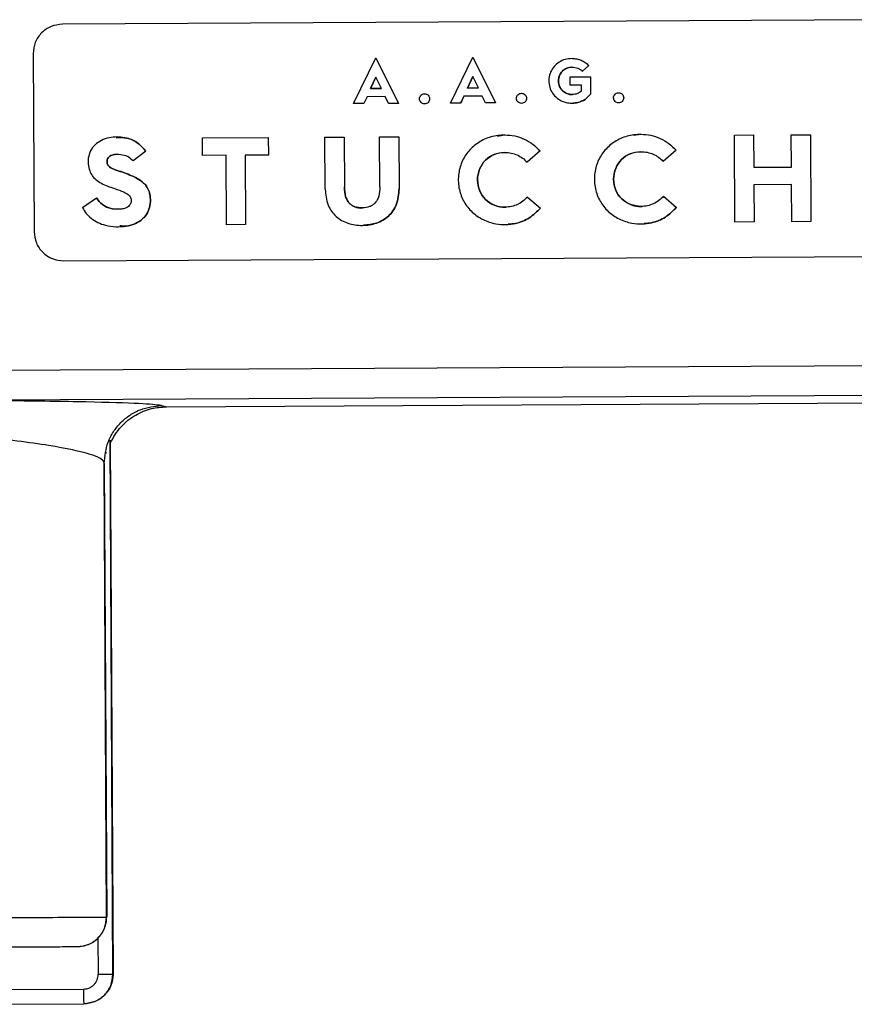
# Model space of a CAD drawing. Header units: millimetres. Extents: x -353 to -36, y 81 to 369.
# Tile 39 of 45: x -140 to -111, y 295 to 329. Entities that reach past the tile are written whole.
import ezdxf

# ---------------------------------------------------------------- set-up
doc = ezdxf.new("R2010")
doc.units = ezdxf.units.MM

msp = doc.modelspace()

# ---------------------------------------------------------------- linework, layer by layer
at = {"color": 7, "linetype": 'Continuous', "lineweight": 25}
for p, q in [((-109.393, 328.524), (-138.392, 328.371)), ((-139.387, 327.365), (-139.355, 321.305)), ((-139.387, 327.365), (-139.355, 321.305)), ((-139.387, 327.365), (-139.387, 327.365)), ((-128.465, 325.664), (-127.706, 327.227)), ((-127.706, 327.227), (-126.929, 325.672)), ((-127.705, 327.227), (-127.706, 327.227)), ((-127.705, 327.227), (-126.929, 325.672)), ((-125.16, 325.681), (-124.401, 327.245)), ((-124.401, 327.245), (-123.624, 325.69)), ((-124.4, 327.245), (-124.401, 327.245)), ((-124.4, 327.245), (-123.624, 325.69)), ((-121.019, 327.201), (-121.016, 327.201)), ((-121.019, 327.201), (-121.019, 327.201)), ((-121.019, 327.201), (-121.016, 327.201)), ((-121.016, 327.201), (-121.016, 327.201)), ((-120.447, 326.965), (-120.666, 326.772)), ((-120.666, 326.772), (-120.665, 326.772)), ((-120.446, 326.965), (-120.665, 326.772)), ((-120.446, 326.965), (-120.447, 326.965)), ((-127.704, 326.567), (-127.888, 326.179)), ((-127.888, 326.179), (-127.703, 326.567)), ((-127.514, 326.181), (-127.704, 326.567)), ((-127.703, 326.567), (-127.704, 326.567)), ((-124.399, 326.585), (-124.583, 326.196)), ((-124.583, 326.197), (-124.399, 326.585)), ((-124.209, 326.198), (-124.399, 326.585)), ((-124.399, 326.585), (-124.399, 326.585)), ((-121.082, 326.577), (-120.39, 326.581)), ((-121.08, 326.289), (-121.082, 326.577)), ((-121.082, 326.577), (-121.081, 326.577)), ((-121.081, 326.577), (-120.389, 326.581)), ((-120.39, 326.581), (-120.386, 325.984)), ((-120.389, 326.581), (-120.39, 326.581)), ((-127.888, 326.179), (-127.514, 326.181)), ((-127.513, 326.181), (-127.888, 326.179)), ((-127.888, 326.179), (-127.888, 326.179)), ((-127.513, 326.181), (-127.514, 326.181)), ((-124.583, 326.196), (-124.209, 326.198)), ((-124.208, 326.198), (-124.583, 326.197)), ((-124.583, 326.196), (-124.583, 326.197)), ((-124.208, 326.198), (-124.209, 326.198)), ((-120.693, 326.291), (-121.08, 326.289)), ((-121.079, 326.289), (-121.08, 326.289)), ((-120.692, 326.092), (-120.693, 326.291)), ((-120.692, 326.291), (-120.693, 326.291)), ((-120.691, 326.092), (-120.692, 326.092)), ((-128.007, 325.901), (-128.12, 325.666)), ((-128.007, 325.901), (-128.12, 325.666)), ((-127.392, 325.904), (-128.007, 325.901)), ((-128.007, 325.901), (-128.007, 325.901)), ((-127.276, 325.67), (-127.392, 325.904)), ((-127.391, 325.904), (-127.392, 325.904)), ((-126.046, 326), (-126.047, 326)), ((-124.702, 325.919), (-124.816, 325.683)), ((-124.702, 325.919), (-124.815, 325.683)), ((-124.087, 325.922), (-124.702, 325.919)), ((-124.702, 325.919), (-124.702, 325.919)), ((-123.971, 325.688), (-124.087, 325.922)), ((-124.086, 325.922), (-124.087, 325.922)), ((-122.741, 326.018), (-122.742, 326.018)), ((-120.386, 325.984), (-120.386, 325.984)), ((-119.432, 326.035), (-119.432, 326.035)), ((-128.12, 325.666), (-128.465, 325.664)), ((-128.465, 325.664), (-128.465, 325.664)), ((-128.12, 325.666), (-128.12, 325.666)), ((-126.929, 325.672), (-127.276, 325.67)), ((-127.276, 325.67), (-127.276, 325.67)), ((-126.929, 325.672), (-126.929, 325.672)), ((-126.045, 325.656), (-126.044, 325.656)), ((-124.816, 325.683), (-125.16, 325.681)), ((-125.16, 325.681), (-125.16, 325.681)), ((-124.815, 325.683), (-124.816, 325.683)), ((-123.624, 325.69), (-123.971, 325.688)), ((-123.971, 325.688), (-123.971, 325.688)), ((-123.624, 325.69), (-123.624, 325.69)), ((-122.74, 325.673), (-122.739, 325.674)), ((-120.988, 325.68), (-120.987, 325.68)), ((-119.431, 325.691), (-119.43, 325.691)), ((-136.552, 324.527), (-136.552, 324.527)), ((-133.619, 324.496), (-131.372, 324.508)), ((-133.618, 324.496), (-133.619, 324.496)), ((-133.616, 323.901), (-133.619, 324.496)), ((-133.618, 324.496), (-131.371, 324.508)), ((-131.372, 324.508), (-131.371, 324.508)), ((-131.372, 324.508), (-131.369, 323.913)), ((-131.371, 324.508), (-131.368, 323.913)), ((-129.443, 324.518), (-128.789, 324.522)), ((-129.443, 324.518), (-128.789, 324.522)), ((-129.434, 322.755), (-129.443, 324.518)), ((-129.443, 324.518), (-129.443, 324.518)), ((-128.789, 324.522), (-128.78, 322.826)), ((-128.789, 324.522), (-128.789, 324.522)), ((-128.789, 324.522), (-128.78, 322.826)), ((-127.578, 324.528), (-126.924, 324.532)), ((-127.578, 324.528), (-126.924, 324.531)), ((-127.569, 322.833), (-127.578, 324.528)), ((-127.578, 324.528), (-127.578, 324.528)), ((-126.924, 324.532), (-126.924, 324.531)), ((-126.924, 324.532), (-126.914, 322.768)), ((-126.924, 324.531), (-126.915, 322.768)), ((-123.567, 324.577), (-123.568, 324.577)), ((-123.564, 324.561), (-123.309, 324.597)), ((-123.309, 324.597), (-123.31, 324.597)), ((-118.928, 324.602), (-118.929, 324.602)), ((-118.926, 324.585), (-118.671, 324.622)), ((-118.671, 324.622), (-118.671, 324.622)), ((-115.485, 324.592), (-114.831, 324.596)), ((-115.485, 324.592), (-114.83, 324.596)), ((-115.47, 321.631), (-115.485, 324.592)), ((-115.485, 324.592), (-115.485, 324.592)), ((-114.831, 324.596), (-114.825, 323.495)), ((-114.83, 324.596), (-114.831, 324.596)), ((-114.83, 324.596), (-114.825, 323.495)), ((-113.548, 324.602), (-112.894, 324.606)), ((-113.547, 324.602), (-113.548, 324.602)), ((-113.542, 323.502), (-113.548, 324.602)), ((-113.547, 324.602), (-112.893, 324.606)), ((-112.894, 324.606), (-112.878, 321.645)), ((-112.893, 324.606), (-112.894, 324.606)), ((-112.893, 324.606), (-112.878, 321.645)), ((-117.47, 324.076), (-117.914, 323.696)), ((-117.47, 324.076), (-117.914, 323.696)), ((-117.47, 324.076), (-117.47, 324.076)), ((-135.545, 324.048), (-135.981, 323.715)), ((-135.544, 324.048), (-135.98, 323.715)), ((-135.544, 324.048), (-135.545, 324.048)), ((-132.813, 323.905), (-133.616, 323.901)), ((-133.615, 323.901), (-133.616, 323.901)), ((-132.8, 321.539), (-132.813, 323.905)), ((-132.812, 323.905), (-132.813, 323.905)), ((-131.369, 323.913), (-132.159, 323.909)), ((-132.159, 323.909), (-132.146, 321.543)), ((-132.158, 323.909), (-132.159, 323.909)), ((-132.158, 323.909), (-132.146, 321.543)), ((-131.368, 323.913), (-131.369, 323.913)), ((-122.109, 324.051), (-122.553, 323.671)), ((-122.108, 324.051), (-122.552, 323.671)), ((-122.108, 324.051), (-122.109, 324.051)), ((-135.981, 323.715), (-135.98, 323.715)), ((-122.553, 323.671), (-122.552, 323.671)), ((-117.914, 323.696), (-117.914, 323.696)), ((-114.825, 323.495), (-113.542, 323.502)), ((-114.825, 323.495), (-113.542, 323.502)), ((-114.825, 323.495), (-114.825, 323.495)), ((-113.542, 323.502), (-113.542, 323.502)), ((-136.153, 323.259), (-136.152, 323.259)), ((-136.792, 322.831), (-136.791, 322.831)), ((-129.433, 322.755), (-129.434, 322.755)), ((-128.78, 322.826), (-128.78, 322.826)), ((-127.569, 322.833), (-127.569, 322.833)), ((-126.915, 322.768), (-126.914, 322.768)), ((-113.539, 322.907), (-114.822, 322.9)), ((-114.822, 322.9), (-114.815, 321.635)), ((-114.821, 322.9), (-114.822, 322.9)), ((-114.821, 322.9), (-114.815, 321.635)), ((-113.532, 321.641), (-113.539, 322.907)), ((-113.538, 322.907), (-113.539, 322.907)), ((-137.706, 322.121), (-137.232, 322.45)), ((-137.232, 322.45), (-137.231, 322.45)), ((-122.542, 322.482), (-122.542, 322.481)), ((-122.542, 322.482), (-122.094, 322.106)), ((-122.542, 322.481), (-122.094, 322.106)), ((-117.904, 322.506), (-117.456, 322.13)), ((-117.903, 322.506), (-117.904, 322.506)), ((-117.903, 322.506), (-117.455, 322.13)), ((-137.705, 322.121), (-137.706, 322.121)), ((-122.094, 322.106), (-122.094, 322.106)), ((-117.456, 322.13), (-117.455, 322.13)), ((-136.436, 321.474), (-136.436, 321.474)), ((-132.146, 321.543), (-132.8, 321.539)), ((-132.8, 321.539), (-132.8, 321.539)), ((-132.146, 321.543), (-132.146, 321.543)), ((-128.131, 321.518), (-128.13, 321.518)), ((-123.2, 321.546), (-123.2, 321.546)), ((-118.562, 321.571), (-118.561, 321.571)), ((-114.815, 321.635), (-115.47, 321.631)), ((-115.469, 321.631), (-115.47, 321.631)), ((-114.815, 321.635), (-114.815, 321.635)), ((-112.878, 321.645), (-113.532, 321.641)), ((-113.532, 321.641), (-113.532, 321.641)), ((-112.878, 321.645), (-112.878, 321.645)), ((-139.355, 321.305), (-139.355, 321.305)), ((-138.349, 320.31), (-109.35, 320.464)), ((-86.315, 316.863), (-151.019, 316.52)), ((-143.62, 315.56), (-86.307, 315.864)), ((-135.012, 315.378), (-134.842, 315.336)), ((-134.842, 315.336), (-103.663, 315.502)), ((-136.766, 314.202), (-136.761, 314.099)), ((-136.669, 296.002), (-136.766, 314.202)), ((-136.757, 314.202), (-136.661, 296.002)), ((-136.914, 313.793), (-136.915, 313.747)), ((-136.882, 297.949), (-136.964, 313.405)), ((-136.964, 313.405), (-136.962, 313.356)), ((-136.962, 313.356), (-136.881, 297.949)), ((-136.881, 297.949), (-136.882, 297.949)), ((-137.177, 297.234), (-137.171, 295.999)), ((-137.877, 296.944), (-137.876, 296.944)), ((-137.855, 296.944), (-137.853, 296.944)), ((-136.661, 296.002), (-136.669, 296.002)), ((-141.368, 295.477), (-137.668, 295.497)), ((-141.364, 294.977), (-137.664, 294.997)), ((-137.664, 294.997), (-137.656, 294.997))]:
    msp.add_line(p, q, dxfattribs=at)
for points in [[(-138.392, 328.371), (-138.523, 328.355), (-138.785, 328.324), (-139.114, 328.091), (-139.344, 327.759), (-139.373, 327.497), (-139.387, 327.365)], [(-138.392, 328.371), (-138.523, 328.355), (-138.785, 328.324), (-139.114, 328.091), (-139.344, 327.759), (-139.373, 327.497), (-139.387, 327.365)], [(-121.016, 327.201), (-120.964, 327.199), (-120.858, 327.193), (-120.706, 327.145), (-120.565, 327.072), (-120.486, 327.001), (-120.447, 326.965)], [(-121.016, 327.201), (-120.963, 327.199), (-120.857, 327.193), (-120.705, 327.145), (-120.564, 327.072), (-120.485, 327.001), (-120.446, 326.965)], [(-126.045, 325.656), (-126.067, 325.658), (-126.112, 325.663), (-126.17, 325.703), (-126.208, 325.76), (-126.222, 325.827), (-126.209, 325.895), (-126.171, 325.952), (-126.114, 325.992), (-126.069, 325.998), (-126.047, 326)], [(-126.047, 326), (-126.024, 325.998), (-125.979, 325.993), (-125.921, 325.953), (-125.883, 325.897), (-125.869, 325.829), (-125.882, 325.761), (-125.92, 325.704), (-125.977, 325.664), (-126.022, 325.659), (-126.045, 325.656)], [(-126.046, 326), (-126.023, 325.998), (-125.978, 325.993), (-125.921, 325.953), (-125.882, 325.897), (-125.868, 325.829), (-125.881, 325.761), (-125.919, 325.704), (-125.976, 325.664), (-126.021, 325.659), (-126.044, 325.656)], [(-122.74, 325.673), (-122.762, 325.676), (-122.807, 325.681), (-122.865, 325.72), (-122.904, 325.777), (-122.917, 325.845), (-122.904, 325.913), (-122.866, 325.97), (-122.809, 326.01), (-122.764, 326.015), (-122.742, 326.018)], [(-122.742, 326.018), (-122.719, 326.015), (-122.674, 326.01), (-122.616, 325.971), (-122.578, 325.914), (-122.564, 325.847), (-122.577, 325.779), (-122.615, 325.722), (-122.672, 325.682), (-122.717, 325.676), (-122.74, 325.673)], [(-122.741, 326.018), (-122.718, 326.015), (-122.673, 326.01), (-122.616, 325.971), (-122.577, 325.914), (-122.563, 325.847), (-122.576, 325.779), (-122.614, 325.722), (-122.672, 325.682), (-122.717, 325.676), (-122.739, 325.674)], [(-119.431, 325.691), (-119.453, 325.694), (-119.498, 325.698), (-119.556, 325.738), (-119.594, 325.795), (-119.608, 325.862), (-119.595, 325.93), (-119.557, 325.987), (-119.5, 326.027), (-119.455, 326.033), (-119.432, 326.035)], [(-119.432, 326.035), (-119.41, 326.033), (-119.365, 326.028), (-119.307, 325.988), (-119.269, 325.932), (-119.255, 325.864), (-119.268, 325.796), (-119.306, 325.739), (-119.363, 325.699), (-119.408, 325.694), (-119.431, 325.691)], [(-119.432, 326.035), (-119.409, 326.033), (-119.364, 326.028), (-119.307, 325.989), (-119.268, 325.932), (-119.254, 325.864), (-119.267, 325.796), (-119.305, 325.739), (-119.362, 325.699), (-119.407, 325.694), (-119.43, 325.691)], [(-123.31, 324.597), (-123.196, 324.591), (-122.969, 324.577), (-122.645, 324.465), (-122.348, 324.295), (-122.188, 324.133), (-122.109, 324.051)], [(-123.309, 324.597), (-123.196, 324.591), (-122.969, 324.577), (-122.645, 324.465), (-122.347, 324.295), (-122.188, 324.133), (-122.108, 324.051)], [(-118.671, 324.622), (-118.558, 324.615), (-118.331, 324.602), (-118.007, 324.49), (-117.709, 324.319), (-117.55, 324.157), (-117.47, 324.076)], [(-118.671, 324.622), (-118.557, 324.615), (-118.33, 324.602), (-118.006, 324.49), (-117.709, 324.319), (-117.549, 324.157), (-117.47, 324.076)], [(-139.355, 321.305), (-139.339, 321.174), (-139.308, 320.912), (-139.075, 320.582), (-138.743, 320.353), (-138.481, 320.324), (-138.349, 320.31)], [(-139.355, 321.305), (-139.339, 321.174), (-139.308, 320.912), (-139.075, 320.582), (-138.743, 320.353), (-138.481, 320.324), (-138.349, 320.31)], [(-150.92, 297.874), (-150.004, 297.879), (-148.171, 297.889), (-145.526, 297.903), (-143.086, 297.916), (-140.947, 297.927), (-139.186, 297.937), (-137.886, 297.944), (-137.046, 297.948), (-136.937, 297.949), (-136.882, 297.949)], [(-137.877, 296.944), (-137.746, 296.96), (-137.484, 296.991), (-137.155, 297.224), (-136.925, 297.556), (-136.897, 297.818), (-136.882, 297.949)], [(-137.876, 296.944), (-137.811, 296.948), (-137.682, 296.956), (-137.496, 297.015), (-137.322, 297.105), (-137.226, 297.191), (-137.177, 297.234)], [(-137.664, 294.997), (-137.533, 295.012), (-137.271, 295.044), (-136.942, 295.277), (-136.712, 295.609), (-136.684, 295.871), (-136.669, 296.002)], [(-136.661, 296.002), (-136.675, 295.871), (-136.704, 295.609), (-136.933, 295.277), (-137.263, 295.044), (-137.525, 295.013), (-137.656, 294.997)], [(-137.171, 295.999), (-137.105, 296), (-136.974, 296), (-136.808, 296.001), (-136.692, 296.002), (-136.677, 296.002), (-136.669, 296.002)], [(-137.668, 295.497), (-137.668, 295.431), (-137.667, 295.3), (-137.666, 295.135), (-137.665, 295.019), (-137.664, 295.004), (-137.664, 294.997)]]:
    msp.add_open_spline(points, degree=3, dxfattribs=at)
for points, knots in [([(-121.019, 327.201), (-121.098, 327.195), (-121.254, 327.183), (-121.466, 327.083), (-121.64, 326.937), (-121.76, 326.742), (-121.817, 326.515), (-121.804, 326.279), (-121.723, 326.061), (-121.58, 325.884), (-121.392, 325.753), (-121.189, 325.689), (-120.995, 325.674), (-120.789, 325.701), (-120.566, 325.791), (-120.445, 325.921), (-120.386, 325.984)], [0, 0, 0, 0, 0.0746132, 0.1473394, 0.2182512, 0.2879856, 0.3611162, 0.4371892, 0.5081947, 0.5789191, 0.6499924, 0.7223056, 0.7784264, 0.8334872, 0.9187806, 1, 1, 1, 1]), ([(-120.692, 326.092), (-120.738, 326.06), (-120.834, 325.992), (-121.016, 325.967), (-121.198, 325.997), (-121.354, 326.098), (-121.459, 326.251), (-121.495, 326.437), (-121.461, 326.624), (-121.358, 326.779), (-121.203, 326.882), (-121.015, 326.917), (-120.854, 326.889), (-120.737, 326.833), (-120.689, 326.792), (-120.666, 326.772)], [0, 0, 0, 0, 0.076298, 0.158317, 0.243595, 0.324398, 0.40519, 0.491083, 0.577131, 0.658202, 0.739188, 0.824495, 0.913914, 0.957716, 1, 1, 1, 1]), ([(-121.032, 326.902), (-121.089, 326.896), (-121.207, 326.882), (-121.357, 326.778), (-121.46, 326.624), (-121.494, 326.437), (-121.458, 326.251), (-121.353, 326.096), (-121.198, 326.002), (-121.071, 325.966), (-121.007, 325.977), (-121.004, 325.978)], [0, 0, 0, 0, 0.118473, 0.240623, 0.362903, 0.492689, 0.622241, 0.744099, 0.865973, 0.994599, 1, 1, 1, 1]), ([(-120.386, 325.984), (-120.445, 325.921), (-120.565, 325.791), (-120.786, 325.699), (-120.932, 325.686), (-120.987, 325.681)], [0, 0, 0, 0, 0.369898, 0.75835, 1, 1, 1, 1]), ([(-135.545, 324.048), (-135.626, 324.142), (-135.802, 324.345), (-136.223, 324.526), (-136.646, 324.543), (-136.996, 324.451), (-137.23, 324.315), (-137.41, 324.121), (-137.511, 323.87), (-137.522, 323.612), (-137.474, 323.376), (-137.366, 323.184), (-137.15, 322.975), (-136.937, 322.89), (-136.792, 322.831)], [0, 0, 0, 0, 0.0976793, 0.2107451, 0.3515957, 0.4258159, 0.4949102, 0.5640012, 0.6316395, 0.7044225, 0.7657993, 0.820168, 0.876935, 1, 1, 1, 1]), ([(-136.552, 324.504), (-136.432, 324.508), (-136.167, 324.515), (-135.801, 324.342), (-135.626, 324.141), (-135.544, 324.048)], [0, 0, 0, 0, 0.310646, 0.680488, 1, 1, 1, 1]), ([(-123.31, 324.597), (-123.47, 324.584), (-123.782, 324.558), (-124.208, 324.361), (-124.553, 324.065), (-124.797, 323.676), (-124.912, 323.218), (-124.886, 322.744), (-124.721, 322.307), (-124.436, 321.951), (-124.059, 321.693), (-123.657, 321.563), (-123.277, 321.531), (-122.885, 321.58), (-122.456, 321.748), (-122.215, 321.987), (-122.094, 322.106)], [0, 0, 0, 0, 0.076296, 0.149129, 0.22023, 0.29148, 0.365526, 0.44255, 0.515179, 0.585988, 0.657371, 0.731113, 0.785639, 0.838629, 0.919638, 1, 1, 1, 1]), ([(-118.671, 324.622), (-118.831, 324.609), (-119.144, 324.583), (-119.569, 324.385), (-119.915, 324.09), (-120.159, 323.7), (-120.273, 323.243), (-120.248, 322.769), (-120.082, 322.331), (-119.798, 321.976), (-119.42, 321.717), (-119.018, 321.588), (-118.638, 321.555), (-118.246, 321.604), (-117.817, 321.772), (-117.576, 322.011), (-117.456, 322.13)], [0, 0, 0, 0, 0.076296, 0.149129, 0.22023, 0.29148, 0.365526, 0.44255, 0.515179, 0.585988, 0.657371, 0.731113, 0.785639, 0.838629, 0.919638, 1, 1, 1, 1]), ([(-136.153, 323.259), (-136.234, 323.289), (-136.357, 323.334), (-136.504, 323.383), (-136.637, 323.43), (-136.747, 323.472), (-136.826, 323.549), (-136.854, 323.598), (-136.87, 323.665), (-136.87, 323.743), (-136.834, 323.82), (-136.773, 323.877), (-136.69, 323.918), (-136.542, 323.949), (-136.349, 323.938), (-136.129, 323.866), (-136.029, 323.764), (-135.981, 323.715)], [0, 0, 0, 0, 0.131999, 0.200043, 0.235756, 0.346888, 0.374462, 0.402458, 0.431408, 0.479269, 0.517507, 0.557778, 0.604487, 0.656728, 0.786069, 0.895563, 1, 1, 1, 1]), ([(-136.464, 323.931), (-136.507, 323.935), (-136.583, 323.943), (-136.689, 323.917), (-136.772, 323.877), (-136.833, 323.82), (-136.869, 323.743), (-136.87, 323.665), (-136.853, 323.598), (-136.825, 323.549), (-136.746, 323.472), (-136.636, 323.43), (-136.503, 323.383), (-136.357, 323.334), (-136.233, 323.289), (-136.152, 323.259)], [0, 0, 0, 0, 0.089222, 0.161672, 0.226449, 0.282323, 0.335332, 0.401708, 0.441828, 0.48068, 0.51887, 0.673044, 0.72238, 0.816938, 1, 1, 1, 1]), ([(-122.542, 322.481), (-122.592, 322.431), (-122.69, 322.33), (-122.877, 322.223), (-123.08, 322.153), (-123.35, 322.124), (-123.669, 322.18), (-123.982, 322.381), (-124.192, 322.689), (-124.264, 323.063), (-124.196, 323.438), (-123.989, 323.75), (-123.679, 323.955), (-123.36, 324.015), (-123.091, 323.989), (-122.888, 323.922), (-122.702, 323.818), (-122.603, 323.72), (-122.553, 323.671)], [0, 0, 0, 0, 0.045553, 0.090974, 0.137512, 0.184124, 0.265171, 0.341959, 0.418737, 0.500363, 0.582134, 0.65918, 0.736146, 0.81722, 0.863828, 0.909898, 0.954888, 1, 1, 1, 1]), ([(-123.332, 323.997), (-123.449, 323.984), (-123.686, 323.957), (-123.989, 323.748), (-124.196, 323.438), (-124.264, 323.063), (-124.192, 322.69), (-123.981, 322.38), (-123.669, 322.186), (-123.414, 322.124), (-123.284, 322.139), (-123.278, 322.14)], [0, 0, 0, 0, 0.119306, 0.241227, 0.363275, 0.492808, 0.622112, 0.743735, 0.865376, 0.993762, 1, 1, 1, 1]), ([(-117.904, 322.506), (-117.953, 322.456), (-118.052, 322.355), (-118.238, 322.248), (-118.442, 322.178), (-118.711, 322.149), (-119.03, 322.205), (-119.343, 322.406), (-119.554, 322.714), (-119.626, 323.088), (-119.558, 323.462), (-119.351, 323.774), (-119.04, 323.98), (-118.721, 324.04), (-118.452, 324.014), (-118.249, 323.947), (-118.064, 323.842), (-117.964, 323.745), (-117.914, 323.696)], [0, 0, 0, 0, 0.045553, 0.090974, 0.137512, 0.184124, 0.265171, 0.341959, 0.418737, 0.500363, 0.582134, 0.65918, 0.736146, 0.81722, 0.863828, 0.909898, 0.954888, 1, 1, 1, 1]), ([(-118.694, 324.022), (-118.811, 324.009), (-119.047, 323.982), (-119.35, 323.772), (-119.557, 323.463), (-119.625, 323.087), (-119.553, 322.714), (-119.343, 322.404), (-119.03, 322.21), (-118.776, 322.149), (-118.645, 322.164), (-118.639, 322.164)], [0, 0, 0, 0, 0.119306, 0.241227, 0.363275, 0.492808, 0.622112, 0.743735, 0.865376, 0.993762, 1, 1, 1, 1]), ([(-137.706, 322.121), (-137.665, 322.053), (-137.584, 321.917), (-137.404, 321.746), (-137.182, 321.606), (-136.79, 321.468), (-136.341, 321.453), (-135.91, 321.558), (-135.653, 321.715), (-135.478, 321.934), (-135.395, 322.192), (-135.385, 322.444), (-135.425, 322.671), (-135.523, 322.86), (-135.749, 323.091), (-135.984, 323.189), (-136.153, 323.259)], [0, 0, 0, 0, 0.054738, 0.109672, 0.171615, 0.236007, 0.397926, 0.475053, 0.542872, 0.603674, 0.666371, 0.728372, 0.77811, 0.825231, 0.874767, 1, 1, 1, 1]), ([(-136.152, 323.259), (-135.984, 323.189), (-135.749, 323.091), (-135.522, 322.86), (-135.424, 322.671), (-135.384, 322.444), (-135.394, 322.192), (-135.478, 321.934), (-135.652, 321.714), (-135.91, 321.562), (-136.182, 321.477), (-136.364, 321.494), (-136.434, 321.501)], [0, 0, 0, 0, 0.192334, 0.268391, 0.340779, 0.417166, 0.512389, 0.608688, 0.70206, 0.80622, 0.924668, 1, 1, 1, 1]), ([(-136.792, 322.831), (-136.651, 322.785), (-136.453, 322.72), (-136.221, 322.618), (-136.115, 322.541), (-136.067, 322.468), (-136.044, 322.394), (-136.045, 322.309), (-136.079, 322.222), (-136.146, 322.149), (-136.247, 322.095), (-136.446, 322.052), (-136.721, 322.069), (-137.037, 322.2), (-137.168, 322.369), (-137.232, 322.45)], [0, 0, 0, 0, 0.184347, 0.261386, 0.316532, 0.343937, 0.370331, 0.411692, 0.447938, 0.485001, 0.533122, 0.588732, 0.736737, 0.872426, 1, 1, 1, 1]), ([(-129.434, 322.755), (-129.417, 322.567), (-129.393, 322.298), (-129.223, 321.993), (-129.065, 321.816), (-128.874, 321.679), (-128.578, 321.55), (-128.166, 321.493), (-127.755, 321.554), (-127.463, 321.687), (-127.272, 321.826), (-127.117, 322.004), (-126.951, 322.311), (-126.93, 322.58), (-126.915, 322.768)], [0, 0, 0, 0, 0.139643, 0.200155, 0.25934, 0.316816, 0.376213, 0.500485, 0.62414, 0.683626, 0.740734, 0.800131, 0.86036, 1, 1, 1, 1]), ([(-127.569, 322.833), (-127.574, 322.723), (-127.581, 322.566), (-127.654, 322.382), (-127.726, 322.279), (-127.815, 322.202), (-127.959, 322.129), (-128.17, 322.101), (-128.382, 322.127), (-128.527, 322.198), (-128.618, 322.274), (-128.69, 322.377), (-128.766, 322.56), (-128.774, 322.716), (-128.78, 322.826)], [0, 0, 0, 0, 0.153097, 0.21683, 0.275308, 0.327198, 0.380143, 0.499136, 0.619706, 0.672872, 0.724634, 0.783352, 0.847181, 1, 1, 1, 1]), ([(-128.78, 322.826), (-128.773, 322.716), (-128.765, 322.561), (-128.689, 322.377), (-128.617, 322.274), (-128.527, 322.198), (-128.381, 322.129), (-128.247, 322.098), (-128.157, 322.114), (-128.151, 322.115)], [0, 0, 0, 0, 0.300317, 0.425773, 0.541194, 0.642905, 0.74739, 0.984385, 1, 1, 1, 1]), ([(-126.914, 322.768), (-126.929, 322.58), (-126.95, 322.311), (-127.117, 322.004), (-127.272, 321.826), (-127.462, 321.687), (-127.744, 321.556), (-127.977, 321.536), (-128.131, 321.523)], [0, 0, 0, 0, 0.284479, 0.407162, 0.528185, 0.644518, 0.765715, 1, 1, 1, 1]), ([(-137.231, 322.45), (-137.167, 322.37), (-137.036, 322.203), (-136.773, 322.08), (-136.601, 322.08), (-136.537, 322.08)], [0, 0, 0, 0, 0.372224, 0.768128, 1, 1, 1, 1]), ([(-122.094, 322.106), (-122.214, 321.987), (-122.455, 321.75), (-122.86, 321.582), (-123.114, 321.559), (-123.2, 321.552)], [0, 0, 0, 0, 0.396684, 0.796559, 1, 1, 1, 1]), ([(-117.455, 322.13), (-117.575, 322.012), (-117.817, 321.774), (-118.221, 321.606), (-118.476, 321.584), (-118.562, 321.576)], [0, 0, 0, 0, 0.396684, 0.796559, 1, 1, 1, 1]), ([(-135.012, 315.378), (-135.199, 315.401), (-135.571, 315.447), (-137.45, 315.501), (-140.109, 315.542), (-142.453, 315.554), (-143.62, 315.56)], [0, 0, 0, 0, 0.252939, 0.50394, 0.752972, 1, 1, 1, 1]), ([(-136.964, 313.405), (-136.939, 313.652), (-136.901, 314.032), (-136.659, 314.49), (-136.407, 314.806), (-136.094, 315.061), (-135.638, 315.308), (-135.259, 315.351), (-135.012, 315.378)], [0, 0, 0, 0, 0.239465, 0.368374, 0.500015, 0.631653, 0.760552, 1, 1, 1, 1]), ([(-136.761, 314.099), (-136.649, 314.295), (-136.429, 314.676), (-135.919, 315.067), (-135.379, 315.296), (-135.013, 315.323), (-134.842, 315.336)], [0, 0, 0, 0, 0.278723, 0.544655, 0.786959, 1, 1, 1, 1]), ([(-136.964, 313.405), (-136.966, 313.418), (-136.983, 313.525), (-137.355, 313.729), (-138.748, 314.022), (-141.029, 314.31), (-143.1, 314.487), (-144.098, 314.573)], [0, 0, 0, 0, 0.0303502, 0.2472826, 0.4962214, 0.7574222, 1, 1, 1, 1]), ([(-137.177, 297.234), (-137.133, 297.283), (-137.043, 297.382), (-136.951, 297.56), (-136.891, 297.75), (-136.884, 297.884), (-136.881, 297.949)], [0, 0, 0, 0, 0.247018, 0.499996, 0.757052, 1, 1, 1, 1]), ([(-150.912, 296.874), (-150.119, 296.878), (-148.486, 296.887), (-146.061, 296.9), (-143.728, 296.912), (-141.645, 296.923), (-139.948, 296.933), (-138.743, 296.939), (-138.013, 296.943), (-137.921, 296.944), (-137.877, 296.944)], [0, 0, 0, 0, 0.116516, 0.240011, 0.368641, 0.5, 0.631359, 0.759989, 0.883484, 1, 1, 1, 1]), ([(-137.668, 295.497), (-137.605, 295.504), (-137.508, 295.514), (-137.392, 295.577), (-137.313, 295.642), (-137.249, 295.722), (-137.187, 295.839), (-137.177, 295.936), (-137.171, 295.999)], [0, 0, 0, 0, 0.239444, 0.36822, 0.499999, 0.628777, 0.760556, 1, 1, 1, 1])]:
    msp.add_open_spline(points, degree=3, knots=knots, dxfattribs=at)

doc.saveas('drawing.dxf')
